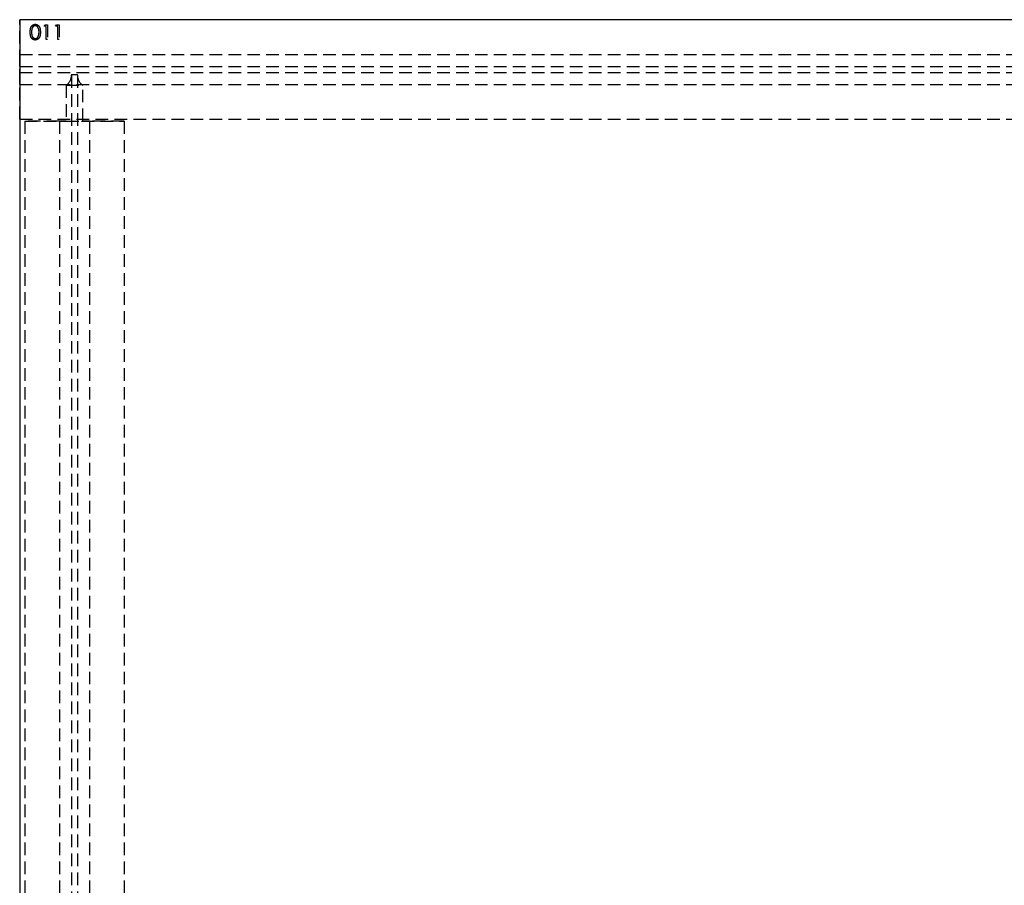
# Model space of a CAD drawing. Header units: millimetres. Extents: x 410 to 11678, y 2765 to 7100.
# Tile 17 of 38: x 410 to 1399, y 5687 to 6555. Entities that reach past the tile are written whole.
import ezdxf

# ---------------------------------------------------------------- set-up
doc = ezdxf.new("R2010")
doc.units = ezdxf.units.MM
doc.header["$LTSCALE"] = 10
doc.linetypes.add('HIDDEN', pattern=[1.905, 1.27, -0.635])
doc.layers.add('Caillebotis', color=1, linetype='Continuous', lineweight=25)
doc.layers.add('Plancher inferieur', color=7, linetype='Continuous')

msp = doc.modelspace()

# ---------------------------------------------------------------- linework, layer by layer
at = {"layer": 'Caillebotis', "linetype": 'Continuous'}
for p, q in [((410.02, 6555.44), (410.02, 2765.44)), ((7400.02, 6555.44), (410.02, 6555.44))]:
    msp.add_line(p, q, dxfattribs=at)
at = {"layer": 'Plancher inferieur', "linetype": 'HIDDEN'}
for p, q in [((410.02, 6455.44), (410.02, 6555.44)), ((410.02, 6555.44), (410.02, 6520.44)), ((434.44, 6548.9), (435.32, 6550.44)), ((436.75, 6548.9), (434.44, 6548.9)), ((435.32, 6550.44), (438.1, 6550.44)), ((436.75, 6535.44), (436.75, 6548.9)), ((438.1, 6550.44), (438.1, 6535.44)), ((445.98, 6548.9), (446.86, 6550.44)), ((448.29, 6548.9), (445.98, 6548.9)), ((446.86, 6550.44), (449.63, 6550.44)), ((448.29, 6535.44), (448.29, 6548.9)), ((449.63, 6550.44), (449.63, 6535.44)), ((438.1, 6535.44), (436.75, 6535.44)), ((449.63, 6535.44), (448.29, 6535.44)), ((410.02, 6520.44), (410.02, 6508.44)), ((410.02, 6508.44), (410.02, 6520.44)), ((410.02, 6520.44), (7405.02, 6520.44)), ((410.02, 6508.44), (7405.02, 6508.44)), ((410.02, 6502.44), (7405.02, 6502.44)), ((410.02, 6502.44), (410.02, 6490.44)), ((410.02, 6490.44), (410.02, 6502.44)), ((462.02, 6500.44), (462.02, 6499.61)), ((462.02, 6500.44), (468.02, 6500.44)), ((462.02, 6499.61), (462.02, 4822.76)), ((468.02, 6499.61), (468.02, 6500.44)), ((468.02, 6499.61), (468.02, 4822.76)), ((410.02, 6490.44), (410.02, 6455.44)), ((410.02, 6490.44), (7405.02, 6490.44)), ((456.65, 6489.61), (456.65, 6453.44)), ((456.65, 6489.61), (473.39, 6489.61)), ((473.39, 6453.44), (473.39, 6489.61)), ((410.02, 6455.44), (7400.02, 6455.44)), ((410.02, 6455.44), (7405.02, 6455.44)), ((415.02, 6453.44), (415.02, 4872.44)), ((415.02, 6453.44), (515.02, 6453.44)), ((450.02, 6453.44), (415.02, 6453.44)), ((456.65, 6453.44), (450.02, 6453.44)), ((450.02, 6453.44), (456.65, 6453.44)), ((450.02, 6453.44), (450.02, 4872.44)), ((456.65, 6453.44), (473.39, 6453.44)), ((480.02, 6453.44), (473.39, 6453.44)), ((473.39, 6453.44), (480.02, 6453.44)), ((515.02, 6453.44), (480.02, 6453.44)), ((480.02, 6453.44), (480.02, 4872.44)), ((515.02, 6453.44), (515.02, 4872.44))]:
    msp.add_line(p, q, dxfattribs=at)
for centre, start, end in [((450.02, 6499.61), 303.55731, 360), ((480.02, 6499.61), 180, 236.44269)]:
    msp.add_arc(centre, 12, start, end, dxfattribs=at)
for points, knots in [([(420.6, 6542.93), (420.6, 6543.17), (420.6, 6543.64), (420.63, 6544.32), (420.68, 6544.96), (420.75, 6545.55), (420.83, 6546.11), (420.95, 6546.62), (421.07, 6547.09), (421.22, 6547.52), (421.39, 6547.91), (421.57, 6548.29), (421.78, 6548.63), (421.99, 6548.95), (422.22, 6549.25), (422.47, 6549.52), (422.74, 6549.76), (423.02, 6549.98), (423.31, 6550.18), (423.61, 6550.35), (423.93, 6550.5), (424.25, 6550.61), (424.58, 6550.71), (424.91, 6550.77), (425.26, 6550.81), (425.49, 6550.82), (425.61, 6550.82)], [0, 0, 0, 0, 0.068595, 0.133246, 0.194313, 0.251279, 0.304513, 0.354235, 0.400481, 0.443411, 0.484015, 0.523252, 0.561042, 0.5979, 0.633518, 0.668314, 0.702496, 0.736685, 0.770293, 0.803437, 0.835913, 0.86846, 0.900847, 0.933467, 0.966258, 1, 1, 1, 1]), ([(420.6, 6542.93), (420.6, 6543.17), (420.6, 6543.64), (420.63, 6544.32), (420.68, 6544.96), (420.75, 6545.55), (420.83, 6546.11), (420.95, 6546.62), (421.07, 6547.09), (421.22, 6547.52), (421.39, 6547.91), (421.57, 6548.29), (421.78, 6548.63), (421.99, 6548.95), (422.22, 6549.25), (422.47, 6549.52), (422.74, 6549.76), (423.02, 6549.98), (423.31, 6550.18), (423.61, 6550.35), (423.93, 6550.5), (424.25, 6550.61), (424.58, 6550.71), (424.91, 6550.77), (425.26, 6550.81), (425.49, 6550.82), (425.61, 6550.82)], [0, 0, 0, 0, 0.068595, 0.133246, 0.194313, 0.251279, 0.304513, 0.354235, 0.400481, 0.443411, 0.484015, 0.523252, 0.561042, 0.5979, 0.633518, 0.668314, 0.702496, 0.736685, 0.770293, 0.803437, 0.835913, 0.86846, 0.900847, 0.933467, 0.966258, 1, 1, 1, 1]), ([(425.66, 6549.28), (425.49, 6549.27), (425.16, 6549.26), (424.67, 6549.13), (424.2, 6548.92), (423.82, 6548.68), (423.54, 6548.46), (423.34, 6548.26), (423.15, 6548.05), (422.97, 6547.82), (422.81, 6547.57), (422.66, 6547.3), (422.52, 6547.01), (422.4, 6546.7), (422.29, 6546.35), (422.2, 6545.98), (422.12, 6545.56), (422.06, 6545.11), (422, 6544.62), (421.97, 6544.09), (421.94, 6543.53), (421.94, 6543.14), (421.94, 6542.94)], [0, 0, 0, 0, 0.060387, 0.120883, 0.182755, 0.247811, 0.281299, 0.315088, 0.349702, 0.384857, 0.420966, 0.458511, 0.497175, 0.537602, 0.580503, 0.627468, 0.678388, 0.733983, 0.793747, 0.857714, 0.926698, 1, 1, 1, 1]), ([(425.66, 6549.28), (425.49, 6549.27), (425.16, 6549.26), (424.67, 6549.13), (424.2, 6548.92), (423.82, 6548.68), (423.54, 6548.46), (423.34, 6548.26), (423.15, 6548.05), (422.97, 6547.82), (422.81, 6547.57), (422.66, 6547.3), (422.52, 6547.01), (422.4, 6546.7), (422.29, 6546.35), (422.2, 6545.98), (422.12, 6545.56), (422.06, 6545.11), (422, 6544.62), (421.97, 6544.09), (421.94, 6543.53), (421.94, 6543.14), (421.94, 6542.94)], [0, 0, 0, 0, 0.060387, 0.120883, 0.182755, 0.247811, 0.281299, 0.315088, 0.349702, 0.384857, 0.420966, 0.458511, 0.497175, 0.537602, 0.580503, 0.627468, 0.678388, 0.733983, 0.793747, 0.857714, 0.926698, 1, 1, 1, 1]), ([(425.61, 6550.82), (425.73, 6550.82), (425.97, 6550.81), (426.32, 6550.77), (426.66, 6550.71), (426.99, 6550.61), (427.32, 6550.5), (427.64, 6550.35), (427.95, 6550.18), (428.24, 6549.98), (428.53, 6549.76), (428.8, 6549.51), (429.06, 6549.23), (429.3, 6548.93), (429.53, 6548.59), (429.74, 6548.24), (429.93, 6547.86), (430.11, 6547.45), (430.27, 6547.01), (430.41, 6546.53), (430.53, 6546.02), (430.62, 6545.47), (430.7, 6544.89), (430.75, 6544.27), (430.78, 6543.61), (430.79, 6543.16), (430.79, 6542.93)], [0, 0, 0, 0, 0.033788, 0.067194, 0.099862, 0.132567, 0.165151, 0.197913, 0.231319, 0.265083, 0.299255, 0.334399, 0.369943, 0.406284, 0.444064, 0.482998, 0.523354, 0.565537, 0.609613, 0.656391, 0.705885, 0.758325, 0.813832, 0.872795, 0.934722, 1, 1, 1, 1]), ([(425.61, 6550.82), (425.73, 6550.82), (425.97, 6550.81), (426.32, 6550.77), (426.66, 6550.71), (426.99, 6550.61), (427.32, 6550.5), (427.64, 6550.35), (427.95, 6550.18), (428.24, 6549.98), (428.53, 6549.76), (428.8, 6549.51), (429.06, 6549.23), (429.3, 6548.93), (429.53, 6548.59), (429.74, 6548.24), (429.93, 6547.86), (430.11, 6547.45), (430.27, 6547.01), (430.41, 6546.53), (430.53, 6546.02), (430.62, 6545.47), (430.7, 6544.89), (430.75, 6544.27), (430.78, 6543.61), (430.79, 6543.16), (430.79, 6542.93)], [0, 0, 0, 0, 0.033788, 0.067194, 0.099862, 0.132567, 0.165151, 0.197913, 0.231319, 0.265083, 0.299255, 0.334399, 0.369943, 0.406284, 0.444064, 0.482998, 0.523354, 0.565537, 0.609613, 0.656391, 0.705885, 0.758325, 0.813832, 0.872795, 0.934722, 1, 1, 1, 1]), ([(429.44, 6542.94), (429.44, 6543.12), (429.44, 6543.47), (429.42, 6543.98), (429.37, 6544.48), (429.32, 6544.94), (429.25, 6545.38), (429.17, 6545.8), (429.06, 6546.19), (428.94, 6546.56), (428.81, 6546.9), (428.67, 6547.22), (428.51, 6547.51), (428.34, 6547.78), (428.16, 6548.03), (427.97, 6548.25), (427.76, 6548.45), (427.48, 6548.68), (427.1, 6548.92), (426.63, 6549.13), (426.15, 6549.26), (425.82, 6549.27), (425.66, 6549.28)], [0, 0, 0, 0, 0.065681, 0.128486, 0.188175, 0.245106, 0.299448, 0.350823, 0.399942, 0.446672, 0.491255, 0.533376, 0.573853, 0.612526, 0.649597, 0.685532, 0.720106, 0.753838, 0.818925, 0.880493, 0.940311, 1, 1, 1, 1]), ([(429.44, 6542.94), (429.44, 6543.12), (429.44, 6543.47), (429.42, 6543.98), (429.37, 6544.48), (429.32, 6544.94), (429.25, 6545.38), (429.17, 6545.8), (429.06, 6546.19), (428.94, 6546.56), (428.81, 6546.9), (428.67, 6547.22), (428.51, 6547.51), (428.34, 6547.78), (428.16, 6548.03), (427.97, 6548.25), (427.76, 6548.45), (427.48, 6548.68), (427.1, 6548.92), (426.63, 6549.13), (426.15, 6549.26), (425.82, 6549.27), (425.66, 6549.28)], [0, 0, 0, 0, 0.065681, 0.128486, 0.188175, 0.245106, 0.299448, 0.350823, 0.399942, 0.446672, 0.491255, 0.533376, 0.573853, 0.612526, 0.649597, 0.685532, 0.720106, 0.753838, 0.818925, 0.880493, 0.940311, 1, 1, 1, 1]), ([(425.61, 6535.05), (425.49, 6535.05), (425.26, 6535.06), (424.91, 6535.1), (424.58, 6535.16), (424.25, 6535.25), (423.93, 6535.37), (423.62, 6535.51), (423.32, 6535.68), (423.03, 6535.87), (422.75, 6536.09), (422.48, 6536.34), (422.24, 6536.61), (422.01, 6536.91), (421.79, 6537.23), (421.59, 6537.57), (421.4, 6537.95), (421.23, 6538.35), (421.08, 6538.78), (420.95, 6539.25), (420.84, 6539.77), (420.75, 6540.32), (420.68, 6540.91), (420.63, 6541.55), (420.6, 6542.23), (420.6, 6542.69), (420.6, 6542.93)], [0, 0, 0, 0, 0.033787, 0.066622, 0.099285, 0.131361, 0.163585, 0.196104, 0.228902, 0.262158, 0.295991, 0.330218, 0.36506, 0.400951, 0.43762, 0.475708, 0.515381, 0.556414, 0.599765, 0.646424, 0.696431, 0.749782, 0.806573, 0.867436, 0.931887, 1, 1, 1, 1]), ([(425.61, 6535.05), (425.49, 6535.05), (425.26, 6535.06), (424.91, 6535.1), (424.58, 6535.16), (424.25, 6535.25), (423.93, 6535.37), (423.62, 6535.51), (423.32, 6535.68), (423.03, 6535.87), (422.75, 6536.09), (422.48, 6536.34), (422.24, 6536.61), (422.01, 6536.91), (421.79, 6537.23), (421.59, 6537.57), (421.4, 6537.95), (421.23, 6538.35), (421.08, 6538.78), (420.95, 6539.25), (420.84, 6539.77), (420.75, 6540.32), (420.68, 6540.91), (420.63, 6541.55), (420.6, 6542.23), (420.6, 6542.69), (420.6, 6542.93)], [0, 0, 0, 0, 0.033787, 0.066622, 0.099285, 0.131361, 0.163585, 0.196104, 0.228902, 0.262158, 0.295991, 0.330218, 0.36506, 0.400951, 0.43762, 0.475708, 0.515381, 0.556414, 0.599765, 0.646424, 0.696431, 0.749782, 0.806573, 0.867436, 0.931887, 1, 1, 1, 1]), ([(421.94, 6542.94), (421.94, 6542.74), (421.94, 6542.35), (421.97, 6541.78), (422.01, 6541.25), (422.05, 6540.76), (422.12, 6540.31), (422.19, 6539.9), (422.29, 6539.52), (422.4, 6539.18), (422.52, 6538.87), (422.66, 6538.58), (422.8, 6538.31), (422.97, 6538.06), (423.14, 6537.83), (423.33, 6537.61), (423.54, 6537.42), (423.82, 6537.19), (424.2, 6536.95), (424.67, 6536.74), (425.16, 6536.61), (425.49, 6536.6), (425.66, 6536.59)], [0, 0, 0, 0, 0.072951, 0.141584, 0.205926, 0.265301, 0.320597, 0.371817, 0.41879, 0.461699, 0.502134, 0.540804, 0.578181, 0.614297, 0.649678, 0.684299, 0.718359, 0.752081, 0.817652, 0.879722, 0.939966, 1, 1, 1, 1]), ([(421.94, 6542.94), (421.94, 6542.74), (421.94, 6542.35), (421.97, 6541.78), (422.01, 6541.25), (422.05, 6540.76), (422.12, 6540.31), (422.19, 6539.9), (422.29, 6539.52), (422.4, 6539.18), (422.52, 6538.87), (422.66, 6538.58), (422.8, 6538.31), (422.97, 6538.06), (423.14, 6537.83), (423.33, 6537.61), (423.54, 6537.42), (423.82, 6537.19), (424.2, 6536.95), (424.67, 6536.74), (425.16, 6536.61), (425.49, 6536.6), (425.66, 6536.59)], [0, 0, 0, 0, 0.072951, 0.141584, 0.205926, 0.265301, 0.320597, 0.371817, 0.41879, 0.461699, 0.502134, 0.540804, 0.578181, 0.614297, 0.649678, 0.684299, 0.718359, 0.752081, 0.817652, 0.879722, 0.939966, 1, 1, 1, 1]), ([(430.79, 6542.93), (430.79, 6542.7), (430.78, 6542.25), (430.75, 6541.6), (430.7, 6540.98), (430.63, 6540.4), (430.53, 6539.86), (430.41, 6539.35), (430.28, 6538.87), (430.12, 6538.43), (429.94, 6538.03), (429.75, 6537.65), (429.54, 6537.29), (429.32, 6536.96), (429.08, 6536.65), (428.82, 6536.38), (428.54, 6536.12), (428.25, 6535.9), (427.95, 6535.7), (427.64, 6535.52), (427.32, 6535.38), (427, 6535.26), (426.66, 6535.17), (426.32, 6535.1), (425.97, 6535.06), (425.73, 6535.05), (425.61, 6535.05)], [0, 0, 0, 0, 0.065063, 0.126773, 0.185516, 0.240765, 0.29298, 0.34225, 0.388919, 0.432776, 0.474628, 0.514775, 0.553606, 0.591426, 0.628028, 0.663804, 0.698984, 0.733591, 0.767628, 0.801208, 0.834264, 0.866981, 0.89972, 0.932702, 0.966176, 1, 1, 1, 1]), ([(430.79, 6542.93), (430.79, 6542.7), (430.78, 6542.25), (430.75, 6541.6), (430.7, 6540.98), (430.63, 6540.4), (430.53, 6539.86), (430.41, 6539.35), (430.28, 6538.87), (430.12, 6538.43), (429.94, 6538.03), (429.75, 6537.65), (429.54, 6537.29), (429.32, 6536.96), (429.08, 6536.65), (428.82, 6536.38), (428.54, 6536.12), (428.25, 6535.9), (427.95, 6535.7), (427.64, 6535.52), (427.32, 6535.38), (427, 6535.26), (426.66, 6535.17), (426.32, 6535.1), (425.97, 6535.06), (425.73, 6535.05), (425.61, 6535.05)], [0, 0, 0, 0, 0.065063, 0.126773, 0.185516, 0.240765, 0.29298, 0.34225, 0.388919, 0.432776, 0.474628, 0.514775, 0.553606, 0.591426, 0.628028, 0.663804, 0.698984, 0.733591, 0.767628, 0.801208, 0.834264, 0.866981, 0.89972, 0.932702, 0.966176, 1, 1, 1, 1]), ([(425.66, 6536.59), (425.82, 6536.6), (426.15, 6536.61), (426.64, 6536.74), (427.11, 6536.94), (427.48, 6537.18), (427.76, 6537.4), (427.96, 6537.59), (428.14, 6537.81), (428.32, 6538.04), (428.48, 6538.29), (428.63, 6538.56), (428.76, 6538.85), (428.84, 6539.06), (428.87, 6539.16)], [0, 0, 0, 0, 0.112813, 0.225394, 0.339595, 0.459675, 0.521735, 0.583926, 0.648174, 0.713881, 0.781004, 0.851451, 0.924051, 1, 1, 1, 1]), ([(425.66, 6536.59), (425.82, 6536.6), (426.15, 6536.61), (426.64, 6536.74), (427.11, 6536.94), (427.48, 6537.18), (427.76, 6537.4), (427.96, 6537.59), (428.14, 6537.81), (428.32, 6538.04), (428.48, 6538.29), (428.63, 6538.56), (428.76, 6538.85), (428.84, 6539.06), (428.87, 6539.16)], [0, 0, 0, 0, 0.112813, 0.225394, 0.339595, 0.459675, 0.521735, 0.583926, 0.648174, 0.713881, 0.781004, 0.851451, 0.924051, 1, 1, 1, 1]), ([(428.87, 6539.16), (428.92, 6539.3), (429.01, 6539.57), (429.13, 6539.99), (429.22, 6540.43), (429.31, 6540.89), (429.36, 6541.38), (429.41, 6541.88), (429.44, 6542.4), (429.44, 6542.76), (429.44, 6542.94)], [0, 0, 0, 0, 0.110588, 0.224542, 0.342503, 0.464324, 0.590756, 0.722227, 0.858843, 1, 1, 1, 1]), ([(428.87, 6539.16), (428.92, 6539.3), (429.01, 6539.57), (429.13, 6539.99), (429.22, 6540.43), (429.31, 6540.89), (429.36, 6541.38), (429.41, 6541.88), (429.44, 6542.4), (429.44, 6542.76), (429.44, 6542.94)], [0, 0, 0, 0, 0.110588, 0.224542, 0.342503, 0.464324, 0.590756, 0.722227, 0.858843, 1, 1, 1, 1])]:
    msp.add_open_spline(points, degree=3, knots=knots, dxfattribs=at)

doc.saveas('drawing.dxf')
